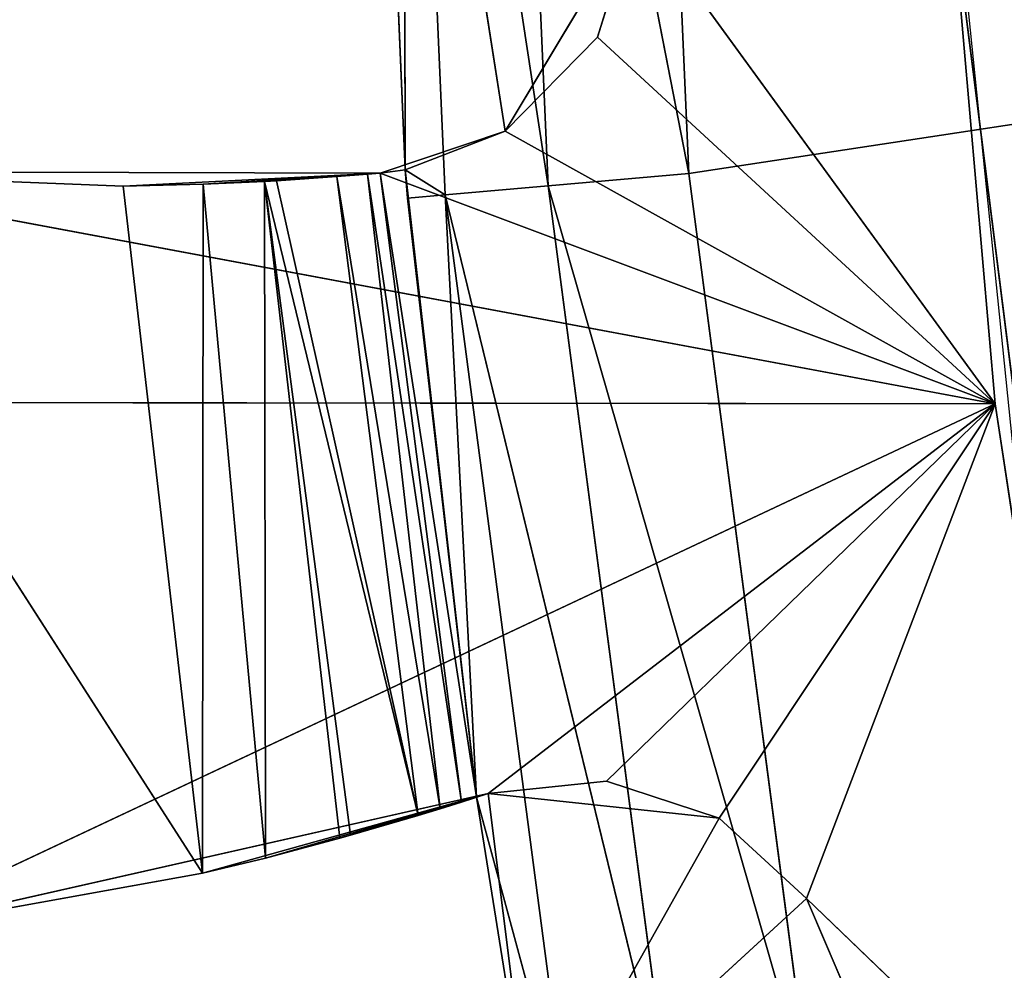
# Model space of a CAD drawing. Extents: x 0 to 110, y -110 to 0.
# Tile 50 of 256: x 14.77 to 18.26, y -61.14 to -57.77. Entities that reach past the tile are written whole.
import ezdxf

# ---------------------------------------------------------------- set-up
doc = ezdxf.new("R2010")
doc.units = 0
doc.header["$LTSCALE"] = 25.4
doc.layers.get('0').update_dxf_attribs({"color": 13, "linetype": 'CONTINUOUS'})

# ---------------------------------------------------------------- blocks, each defined once
blk = doc.blocks.new('REFLECTOR-LED-GU10-ES111-D')
at = {"color": 18}
for p, q in [((18.231, 56, 59.1282), (11.0987, 56, 59.1195)), ((18.231, 56, 59.1282), (11.0987, 56, 59.1195)), ((16.0518, 56, 58.31), (13.8246, 56, 58.3046)), ((13.8246, 56, 58.3046), (18.231, 56, 59.1282)), ((13.8246, 56, 58.3046), (18.231, 56, 59.1282)), ((13.8246, 56, 58.3046), (15.1411, 54, 58.3568)), ((13.8246, 56, 58.3046), (15.1411, 54, 58.3568)), ((16.0518, 56, 58.31), (13.8246, 56, 58.3046)), ((18.231, 56, 59.1282), (14.2425, 56, 61.0047)), ((14.2425, 56, 61.0047), (16.4345, 56, 60.5093)), ((18.231, 56, 59.1282), (14.2425, 56, 61.0047)), ((16.4345, 56, 60.5093), (14.2425, 54, 61.0047)), ((14.2425, 56, 61.0047), (16.4345, 56, 60.5093)), ((16.4345, 56, 60.5093), (14.2425, 54, 61.0047)), ((16.0518, 56, 58.31), (15.1411, 54, 58.3568)), ((16.0518, 56, 58.31), (15.1411, 54, 58.3568)), ((15.4216, 54, 60.7924), (16.4345, 56, 60.5093)), ((15.4216, 54, 60.7924), (16.4345, 56, 60.5093)), ((16.0518, 56, 58.31), (15.4239, 53.9593, 58.3496)), ((16.0518, 56, 58.31), (15.4239, 53.9593, 58.3496)), ((15.6414, 53.866, 58.3395), (16.0518, 56, 58.31)), ((15.6414, 53.866, 58.3395), (16.0518, 56, 58.31)), ((15.6443, 53.9736, 60.7383), (16.4345, 56, 60.5093)), ((15.6443, 53.9736, 60.7383), (16.4345, 56, 60.5093)), ((15.6833, 53.8404, 58.3371), (16.0518, 56, 58.31)), ((15.6833, 53.8404, 58.3371), (16.0518, 56, 58.31)), ((15.8981, 53.6532, 58.3227), (16.0518, 56, 58.31)), ((15.8981, 53.6532, 58.3227), (16.0518, 56, 58.31)), ((15.9088, 53.866, 60.6682), (16.4345, 56, 60.5093)), ((15.9088, 53.866, 60.6682), (16.4345, 56, 60.5093)), ((15.9464, 53.8425, 60.6577), (16.4345, 56, 60.5093)), ((15.9464, 53.8425, 60.6577), (16.4345, 56, 60.5093)), ((16.0066, 53.5, 58.3139), (16.0518, 56, 58.31)), ((16.0066, 53.5, 58.3139), (16.0518, 56, 58.31)), ((16.4941, 56, 58.1614), (16.0518, 56, 58.31)), ((16.0518, 56, 58.31), (18.231, 56, 59.1282)), ((16.0518, 56, 58.31), (18.231, 56, 59.1282)), ((16.4941, 56, 58.1614), (16.0518, 56, 58.31)), ((16.4941, 56, 58.1614), (16.0518, 53.4116, 58.31)), ((16.0518, 53.4116, 58.31), (16.0518, 56, 58.31)), ((16.4941, 56, 58.1614), (16.0518, 53.4116, 58.31)), ((16.0518, 53.4116, 58.31), (16.0518, 56, 58.31)), ((16.4941, 56, 58.1614), (16.1397, 53, 58.2982)), ((16.4941, 56, 58.1614), (16.1397, 53, 58.2982)), ((16.1859, 53.6186, 60.5878), (16.4345, 56, 60.5093)), ((16.1859, 53.6186, 60.5878), (16.4345, 56, 60.5093)), ((16.2635, 53.5001, 60.5639), (16.4345, 56, 60.5093)), ((16.2635, 53.5001, 60.5639), (16.4345, 56, 60.5093)), ((16.4345, 56, 60.5093), (16.3397, 53.3277, 60.5399)), ((16.4345, 56, 60.5093), (16.3397, 53.3277, 60.5399)), ((16.4345, 56, 60.5093), (16.393, 53, 60.5228)), ((16.4345, 56, 60.5093), (16.393, 53, 60.5228)), ((16.4345, 56, 60.5093), (16.8528, 56, 60.4653)), ((18.231, 56, 59.1282), (16.4345, 56, 60.5093)), ((18.231, 56, 59.1282), (16.4345, 56, 60.5093)), ((16.4345, 46, 60.5093), (16.4345, 56, 60.5093)), ((16.8528, 56, 60.4653), (16.4345, 46, 60.5093)), ((16.8528, 56, 60.4653), (16.4345, 46, 60.5093)), ((16.4345, 56, 60.5093), (16.8528, 56, 60.4653)), ((16.4345, 46, 60.5093), (16.4345, 56, 60.5093)), ((16.8209, 56, 57.8282), (16.4941, 56, 58.1614)), ((16.4941, 56, 58.1614), (18.231, 56, 59.1282)), ((16.4941, 56, 58.1614), (18.231, 56, 59.1282)), ((16.4941, 56, 58.1614), (16.4941, 46, 58.1614)), ((16.4941, 56, 58.1614), (16.4941, 46, 58.1614)), ((16.4941, 56, 58.1614), (16.8209, 46, 57.8282)), ((16.4941, 56, 58.1614), (16.8209, 46, 57.8282)), ((16.8209, 56, 57.8282), (16.4941, 56, 58.1614)), ((18.231, 56, 59.1282), (16.8209, 56, 57.8282)), ((18.231, 56, 59.1282), (16.8209, 56, 57.8282)), ((16.9609, 56, 57.3831), (16.8209, 56, 57.8282)), ((16.8209, 56, 57.8282), (16.8209, 46, 57.8282)), ((16.8209, 56, 57.8282), (16.8209, 46, 57.8282)), ((16.8209, 56, 57.8282), (16.9609, 46, 57.3831)), ((16.8209, 56, 57.8282), (16.9609, 46, 57.3831)), ((16.9609, 56, 57.3831), (16.8209, 56, 57.8282)), ((16.8528, 56, 60.4653), (18.231, 56, 59.1282)), ((16.8528, 56, 60.4653), (17.2521, 56, 60.5972)), ((16.8528, 56, 60.4653), (18.231, 56, 59.1282)), ((17.2521, 56, 60.5972), (16.8528, 46, 60.4653)), ((17.2521, 56, 60.5972), (16.8528, 46, 60.4653)), ((16.8528, 56, 60.4653), (17.2521, 56, 60.5972)), ((16.8528, 56, 60.4653), (16.8528, 46, 60.4653)), ((16.8528, 56, 60.4653), (16.8528, 46, 60.4653)), ((18.231, 56, 59.1282), (16.9609, 56, 57.3831)), ((18.231, 56, 59.1282), (16.9609, 56, 57.3831)), ((17.2521, 56, 60.5972), (18.231, 56, 59.1282)), ((17.2521, 56, 60.5972), (18.231, 56, 59.1282)), ((17.2521, 56, 60.5972), (17.5619, 56, 60.8816)), ((17.5619, 56, 60.8816), (17.2521, 46, 60.5972)), ((17.5619, 56, 60.8816), (17.2521, 46, 60.5972)), ((17.2521, 56, 60.5972), (17.5619, 56, 60.8816)), ((17.2521, 56, 60.5972), (17.2521, 46, 60.5972)), ((17.2521, 56, 60.5972), (17.2521, 46, 60.5972)), ((17.5619, 56, 60.8816), (18.231, 56, 59.1282)), ((17.5619, 56, 60.8816), (18.231, 56, 59.1282)), ((17.5619, 56, 60.8816), (18.6554, 56, 61.9331)), ((17.5619, 56, 60.8816), (18.6554, 56, 61.9331)), ((17.5619, 56, 60.8816), (17.7274, 56, 61.2682)), ((17.7274, 56, 61.2682), (17.5619, 46, 60.8816)), ((17.7274, 56, 61.2682), (17.5619, 46, 60.8816)), ((17.5619, 56, 60.8816), (17.7274, 56, 61.2682)), ((17.5619, 56, 60.8816), (17.5619, 46, 60.8816)), ((17.5619, 56, 60.8816), (17.5619, 46, 60.8816)), ((18.231, 56, 59.1282), (18.073, 56, 57.3232)), ((18.231, 56, 59.1282), (18.073, 56, 57.3232)), ((18.231, 56, 59.1282), (18.073, 47, 57.3232)), ((18.231, 56, 59.1282), (18.073, 47, 57.3232)), ((18.6554, 56, 61.9331), (18.231, 56, 59.1282)), ((18.231, 56, 59.1282), (18.6554, 47, 61.9331)), ((18.231, 56, 59.1282), (18.6554, 47, 61.9331)), ((18.6554, 56, 61.9331), (18.231, 56, 59.1282)), ((13.8246, 54, 58.3046), (15.1411, 54, 58.3568)), ((15.4216, 54, 60.7924), (13.8246, 54, 58.3046)), ((15.4216, 54, 60.7924), (13.8246, 54, 58.3046)), ((13.8246, 54, 58.3046), (15.1411, 54, 58.3568)), ((15.4216, 54, 60.7924), (14.2425, 54, 61.0047)), ((15.4216, 54, 60.7924), (14.2425, 54, 61.0047)), ((15.1411, 54, 58.3568), (15.4216, 54, 60.7924)), ((15.1411, 54, 58.3568), (15.4216, 54, 60.7924)), ((15.1411, 54, 58.3568), (15.4239, 53.9593, 58.3496)), ((15.1411, 54, 58.3568), (15.4239, 53.9593, 58.3496)), ((15.6443, 53.9736, 60.7383), (15.4216, 54, 60.7924)), ((15.4216, 54, 60.7924), (15.4239, 53.9593, 58.3496)), ((15.4216, 54, 60.7924), (15.4239, 53.9593, 58.3496)), ((15.6443, 53.9736, 60.7383), (15.4216, 54, 60.7924)), ((15.6443, 53.9736, 60.7383), (15.4239, 53.9593, 58.3496)), ((15.6443, 53.9736, 60.7383), (15.4239, 53.9593, 58.3496)), ((15.4239, 53.9593, 58.3496), (15.6414, 53.866, 58.3395)), ((15.4239, 53.9593, 58.3496), (15.6414, 53.866, 58.3395)), ((15.6414, 53.866, 58.3395), (15.6443, 53.9736, 60.7383)), ((15.6414, 53.866, 58.3395), (15.6443, 53.9736, 60.7383)), ((15.9088, 53.866, 60.6682), (15.6443, 53.9736, 60.7383)), ((15.9088, 53.866, 60.6682), (15.6443, 53.9736, 60.7383)), ((15.9464, 53.8425, 60.6577), (15.6414, 53.866, 58.3395)), ((15.6414, 53.866, 58.3395), (16.1859, 53.6186, 60.5878)), ((15.9464, 53.8425, 60.6577), (15.6414, 53.866, 58.3395)), ((15.9088, 53.866, 60.6682), (15.6414, 53.866, 58.3395)), ((15.9088, 53.866, 60.6682), (15.6414, 53.866, 58.3395)), ((15.6414, 53.866, 58.3395), (15.6833, 53.8404, 58.3371)), ((15.6414, 53.866, 58.3395), (16.1859, 53.6186, 60.5878)), ((15.6414, 53.866, 58.3395), (15.6833, 53.8404, 58.3371)), ((15.6833, 53.8404, 58.3371), (16.1859, 53.6186, 60.5878)), ((15.6833, 53.8404, 58.3371), (16.1859, 53.6186, 60.5878)), ((15.6833, 53.8404, 58.3371), (15.8981, 53.6532, 58.3227)), ((15.6833, 53.8404, 58.3371), (15.8981, 53.6532, 58.3227)), ((15.9464, 53.8425, 60.6577), (15.9088, 53.866, 60.6682)), ((15.9464, 53.8425, 60.6577), (15.9088, 53.866, 60.6682)), ((16.1859, 53.6186, 60.5878), (15.9464, 53.8425, 60.6577)), ((16.1859, 53.6186, 60.5878), (15.9464, 53.8425, 60.6577)), ((15.8981, 53.6532, 58.3227), (16.1859, 53.6186, 60.5878)), ((15.8981, 53.6532, 58.3227), (16.1859, 53.6186, 60.5878)), ((15.8981, 53.6532, 58.3227), (16.2635, 53.5001, 60.5639)), ((15.8981, 53.6532, 58.3227), (16.2635, 53.5001, 60.5639)), ((15.8981, 53.6532, 58.3227), (16.0066, 53.5, 58.3139)), ((15.8981, 53.6532, 58.3227), (16.0066, 53.5, 58.3139)), ((16.2635, 53.5001, 60.5639), (16.1859, 53.6186, 60.5878)), ((16.2635, 53.5001, 60.5639), (16.1859, 53.6186, 60.5878)), ((16.0066, 53.5, 58.3139), (16.2635, 53.5001, 60.5639)), ((16.0066, 53.5, 58.3139), (16.2635, 53.5001, 60.5639)), ((16.0066, 53.5, 58.3139), (16.3397, 53.3277, 60.5399)), ((16.0066, 53.5, 58.3139), (16.3397, 53.3277, 60.5399)), ((16.0066, 53.5, 58.3139), (16.0518, 53.4116, 58.31)), ((16.0066, 53.5, 58.3139), (16.0518, 53.4116, 58.31)), ((16.3397, 53.3277, 60.5399), (16.2635, 53.5001, 60.5639)), ((16.3397, 53.3277, 60.5399), (16.2635, 53.5001, 60.5639)), ((16.0518, 53.4116, 58.31), (16.3397, 53.3277, 60.5399)), ((16.0518, 53.4116, 58.31), (16.3397, 53.3277, 60.5399)), ((16.0518, 53.4116, 58.31), (16.393, 53, 60.5228)), ((16.0518, 53.4116, 58.31), (16.393, 53, 60.5228)), ((16.0518, 53.4116, 58.31), (16.1397, 53, 58.2982)), ((16.0518, 53.4116, 58.31), (16.1397, 53, 58.2982)), ((16.393, 53, 60.5228), (16.3397, 53.3277, 60.5399)), ((16.393, 53, 60.5228), (16.3397, 53.3277, 60.5399)), ((16.393, 53, 60.5228), (16.1397, 53, 58.2982)), ((16.1397, 53, 58.2982), (16.1484, 46, 58.3991)), ((16.1397, 53, 58.2982), (16.1484, 46, 58.3991)), ((16.1397, 53, 58.2982), (16.1397, 46, 58.2982)), ((16.393, 53, 60.5228), (16.1397, 53, 58.2982)), ((16.1397, 53, 58.2982), (16.1397, 46, 58.2982)), ((16.1397, 53, 58.2982), (16.4941, 46, 58.1614)), ((16.1397, 53, 58.2982), (16.4941, 46, 58.1614)), ((16.393, 53, 60.5228), (16.1484, 46, 58.3991)), ((16.393, 53, 60.5228), (16.1484, 46, 58.3991)), ((16.393, 46, 60.5228), (16.393, 53, 60.5228)), ((16.4345, 46, 60.5093), (16.393, 53, 60.5228)), ((16.393, 46, 60.5228), (16.393, 53, 60.5228)), ((16.4345, 46, 60.5093), (16.393, 53, 60.5228)), ((18.6554, 47, 61.9331), (18.073, 47, 57.3232)), ((18.6554, 47, 61.9331), (18.073, 47, 57.3232)), ((16.1397, 46, 58.2982), (16, 46, 55)), ((16.4941, 46, 58.1614), (16, 46, 55)), ((16.1397, 46, 58.2982), (16, 46, 55)), ((16.4941, 46, 58.1614), (16, 46, 55)), ((16.1397, 46, 58.2982), (16.134, 45.5, 55)), ((16.1397, 46, 58.2982), (16.134, 45.5, 55)), ((16.1397, 46, 58.2982), (16.1484, 46, 58.3991)), ((16.1397, 46, 58.2982), (16.1484, 46, 58.3991)), ((16.1397, 46, 58.2982), (16.2819, 45.5, 58.3874)), ((16.1397, 46, 58.2982), (16.2819, 45.5, 58.3874)), ((16.4941, 46, 58.1614), (16.1397, 46, 58.2982)), ((16.4941, 46, 58.1614), (16.1397, 46, 58.2982)), ((16.1484, 46, 58.3991), (16.393, 46, 60.5228)), ((16.1484, 46, 58.3991), (16.393, 46, 60.5228)), ((16.1484, 46, 58.3991), (16.2819, 45.5, 58.3874)), ((16.1484, 46, 58.3991), (16.2819, 45.5, 58.3874)), ((16.393, 46, 60.5228), (16.2819, 45.5, 58.3874)), ((16.393, 46, 60.5228), (16.2819, 45.5, 58.3874)), ((16.5925, 46, 61.7723), (16.393, 46, 60.5228)), ((16.393, 46, 60.5228), (16.7244, 45.5, 61.749)), ((16.393, 46, 60.5228), (16.7244, 45.5, 61.749)), ((16.393, 46, 60.5228), (16.4345, 46, 60.5093)), ((16.393, 46, 60.5228), (16.4345, 46, 60.5093)), ((16.5925, 46, 61.7723), (16.393, 46, 60.5228)), ((16.4345, 46, 60.5093), (16.8528, 46, 60.4653)), ((16.5925, 46, 61.7723), (16.4345, 46, 60.5093)), ((16.4345, 46, 60.5093), (16.8528, 46, 60.4653)), ((16.4345, 46, 60.5093), (17.2521, 46, 60.5972)), ((16.4345, 46, 60.5093), (17.2521, 46, 60.5972)), ((16.5925, 46, 61.7723), (16.4345, 46, 60.5093)), ((16.8209, 46, 57.8282), (16.4941, 46, 58.1614)), ((16.8209, 46, 57.8282), (16.4941, 46, 58.1614)), ((16.9609, 46, 57.3831), (16.4941, 46, 58.1614)), ((16.9609, 46, 57.3831), (16.4941, 46, 58.1614)), ((16.5925, 46, 61.7723), (17.2521, 46, 60.5972)), ((16.5925, 46, 61.7723), (17.2521, 46, 60.5972)), ((16.5925, 46, 61.7723), (17.5619, 46, 60.8816)), ((16.5925, 46, 61.7723), (17.5619, 46, 60.8816)), ((16.9609, 46, 57.3831), (16.8209, 46, 57.8282)), ((16.9609, 46, 57.3831), (16.8209, 46, 57.8282)), ((16.8528, 46, 60.4653), (17.2521, 46, 60.5972)), ((16.8528, 46, 60.4653), (17.2521, 46, 60.5972)), ((17.2521, 46, 60.5972), (17.5619, 46, 60.8816)), ((17.2521, 46, 60.5972), (17.5619, 46, 60.8816)), ((17.5619, 46, 60.8816), (17.7274, 46, 61.2682)), ((17.5619, 46, 60.8816), (17.7274, 46, 61.2682)), ((16.134, 45.5, 55), (16.2819, 45.5, 58.3874)), ((16.6465, 45.134, 58.3555), (16.134, 45.5, 55)), ((16.6465, 45.134, 58.3555), (16.134, 45.5, 55)), ((16.134, 45.5, 55), (16.2819, 45.5, 58.3874)), ((16.2819, 45.5, 58.3874), (16.7244, 45.5, 61.749)), ((16.6465, 45.134, 58.3555), (16.2819, 45.5, 58.3874)), ((16.6465, 45.134, 58.3555), (16.2819, 45.5, 58.3874)), ((17.0849, 45.134, 61.6855), (16.2819, 45.5, 58.3874)), ((17.0849, 45.134, 61.6855), (16.2819, 45.5, 58.3874)), ((16.2819, 45.5, 58.3874), (16.7244, 45.5, 61.749)), ((16.5, 45.134, 55), (16.6465, 45.134, 58.3555)), ((17.1446, 45, 58.3119), (16.5, 45.134, 55)), ((17.1446, 45, 58.3119), (16.5, 45.134, 55)), ((16.5, 45.134, 55), (16.6465, 45.134, 58.3555)), ((16.6465, 45.134, 58.3555), (17.0849, 45.134, 61.6855)), ((17.1446, 45, 58.3119), (16.6465, 45.134, 58.3555)), ((17.1446, 45, 58.3119), (16.6465, 45.134, 58.3555)), ((17.5773, 45, 61.5986), (16.6465, 45.134, 58.3555)), ((17.5773, 45, 61.5986), (16.6465, 45.134, 58.3555)), ((16.6465, 45.134, 58.3555), (17.0849, 45.134, 61.6855)), ((17.1446, 45, 58.3119), (17, 45, 55)), ((17.1446, 45, 58.3119), (17, 45, 55)), ((17.5773, 45, 61.5986), (17.1446, 45, 58.3119)), ((17.1446, 45, 58.3119), (30.0367, 45, 56.3535)), ((17.1446, 45, 58.3119), (30.0367, 45, 56.3535)), ((17.5773, 45, 61.5986), (17.1446, 45, 58.3119))]:
    blk.add_line(p, q, dxfattribs=at)
at = {"color": 7}
blk.add_line((18.0475, 47.5, 56.874), (18.4267, 47.5, 60.6028), dxfattribs=at)
at = {"color": 18}
mesh = blk.add_polyface(dxfattribs=at)
corners = [(14.2425, 56, 61.0047), (18.231, 56, 59.1282), (11.0987, 56, 59.1195)]
mesh.append_faces([[corners[k] for k in face] for face in [(0, 1, 2)]], dxfattribs={"color": 18})
mesh = blk.add_polyface(dxfattribs=at)
corners = [(18.231, 56, 59.1282), (13.8246, 56, 58.3046), (11.0987, 56, 59.1195)]
mesh.append_faces([[corners[k] for k in face] for face in [(0, 1, 2)]], dxfattribs={"color": 18})
mesh = blk.add_polyface(dxfattribs=at)
corners = [(18.231, 56, 59.1282), (16.0518, 56, 58.31), (13.8246, 56, 58.3046)]
mesh.append_faces([[corners[k] for k in face] for face in [(0, 1, 2)]], dxfattribs={"color": 18})
mesh = blk.add_polyface(dxfattribs=at)
corners = [(15.1411, 54, 58.3568), (13.8246, 54, 58.3046), (13.8246, 56, 58.3046)]
mesh.append_faces([[corners[k] for k in face] for face in [(0, 1, 2)]], dxfattribs={"color": 18})
mesh = blk.add_polyface(dxfattribs=at)
corners = [(16.0518, 56, 58.31), (15.1411, 54, 58.3568), (13.8246, 56, 58.3046)]
mesh.append_faces([[corners[k] for k in face] for face in [(0, 1, 2)]], dxfattribs={"color": 18})
mesh = blk.add_polyface(dxfattribs=at)
corners = [(14.2425, 56, 61.0047), (16.4345, 56, 60.5093), (18.231, 56, 59.1282)]
mesh.append_faces([[corners[k] for k in face] for face in [(0, 1, 2)]], dxfattribs={"color": 18})
mesh = blk.add_polyface(dxfattribs=at)
corners = [(16.4345, 56, 60.5093), (14.2425, 54, 61.0047), (15.4216, 54, 60.7924)]
mesh.append_faces([[corners[k] for k in face] for face in [(0, 1, 2)]], dxfattribs={"color": 18})
mesh = blk.add_polyface(dxfattribs=at)
corners = [(16.4345, 56, 60.5093), (14.2425, 56, 61.0047), (14.2425, 54, 61.0047)]
mesh.append_faces([[corners[k] for k in face] for face in [(0, 1, 2)]], dxfattribs={"color": 18})
mesh = blk.add_polyface(dxfattribs=at)
corners = [(16.0518, 56, 58.31), (15.4239, 53.9593, 58.3496), (15.1411, 54, 58.3568)]
mesh.append_faces([[corners[k] for k in face] for face in [(0, 1, 2)]], dxfattribs={"color": 18})
mesh = blk.add_polyface(dxfattribs=at)
corners = [(16.4345, 56, 60.5093), (15.4216, 54, 60.7924), (15.6443, 53.9736, 60.7383)]
mesh.append_faces([[corners[k] for k in face] for face in [(0, 1, 2)]], dxfattribs={"color": 18})
mesh = blk.add_polyface(dxfattribs=at)
corners = [(16.0518, 56, 58.31), (15.6414, 53.866, 58.3395), (15.4239, 53.9593, 58.3496)]
mesh.append_faces([[corners[k] for k in face] for face in [(0, 1, 2)]], dxfattribs={"color": 18})
mesh = blk.add_polyface(dxfattribs=at)
corners = [(16.0518, 56, 58.31), (15.6833, 53.8404, 58.3371), (15.6414, 53.866, 58.3395)]
mesh.append_faces([[corners[k] for k in face] for face in [(0, 1, 2)]], dxfattribs={"color": 18})
mesh = blk.add_polyface(dxfattribs=at)
corners = [(16.4345, 56, 60.5093), (15.6443, 53.9736, 60.7383), (15.9088, 53.866, 60.6682)]
mesh.append_faces([[corners[k] for k in face] for face in [(0, 1, 2)]], dxfattribs={"color": 18})
mesh = blk.add_polyface(dxfattribs=at)
corners = [(16.0518, 56, 58.31), (15.8981, 53.6532, 58.3227), (15.6833, 53.8404, 58.3371)]
mesh.append_faces([[corners[k] for k in face] for face in [(0, 1, 2)]], dxfattribs={"color": 18})
mesh = blk.add_polyface(dxfattribs=at)
corners = [(16.0518, 56, 58.31), (16.0066, 53.5, 58.3139), (15.8981, 53.6532, 58.3227)]
mesh.append_faces([[corners[k] for k in face] for face in [(0, 1, 2)]], dxfattribs={"color": 18})
mesh = blk.add_polyface(dxfattribs=at)
corners = [(16.4345, 56, 60.5093), (15.9088, 53.866, 60.6682), (15.9464, 53.8425, 60.6577)]
mesh.append_faces([[corners[k] for k in face] for face in [(0, 1, 2)]], dxfattribs={"color": 18})
mesh = blk.add_polyface(dxfattribs=at)
corners = [(16.4345, 56, 60.5093), (15.9464, 53.8425, 60.6577), (16.1859, 53.6186, 60.5878)]
mesh.append_faces([[corners[k] for k in face] for face in [(0, 1, 2)]], dxfattribs={"color": 18})
mesh = blk.add_polyface(dxfattribs=at)
corners = [(16.0518, 53.4116, 58.31), (16.0066, 53.5, 58.3139), (16.0518, 56, 58.31)]
mesh.append_faces([[corners[k] for k in face] for face in [(0, 1, 2)]], dxfattribs={"color": 18})
mesh = blk.add_polyface(dxfattribs=at)
corners = [(18.231, 56, 59.1282), (16.4941, 56, 58.1614), (16.0518, 56, 58.31)]
mesh.append_faces([[corners[k] for k in face] for face in [(0, 1, 2)]], dxfattribs={"color": 18})
mesh = blk.add_polyface(dxfattribs=at)
corners = [(16.4941, 56, 58.1614), (16.0518, 53.4116, 58.31), (16.0518, 56, 58.31)]
mesh.append_faces([[corners[k] for k in face] for face in [(0, 1, 2)]], dxfattribs={"color": 18})
mesh = blk.add_polyface(dxfattribs=at)
corners = [(16.4941, 56, 58.1614), (16.1397, 53, 58.2982), (16.0518, 53.4116, 58.31)]
mesh.append_faces([[corners[k] for k in face] for face in [(0, 1, 2)]], dxfattribs={"color": 18})
mesh = blk.add_polyface(dxfattribs=at)
corners = [(16.4941, 46, 58.1614), (16.1397, 53, 58.2982), (16.4941, 56, 58.1614)]
mesh.append_faces([[corners[k] for k in face] for face in [(0, 1, 2)]], dxfattribs={"color": 18})
mesh = blk.add_polyface(dxfattribs=at)
corners = [(16.4345, 56, 60.5093), (16.1859, 53.6186, 60.5878), (16.2635, 53.5001, 60.5639)]
mesh.append_faces([[corners[k] for k in face] for face in [(0, 1, 2)]], dxfattribs={"color": 18})
mesh = blk.add_polyface(dxfattribs=at)
corners = [(16.4345, 56, 60.5093), (16.2635, 53.5001, 60.5639), (16.3397, 53.3277, 60.5399)]
mesh.append_faces([[corners[k] for k in face] for face in [(0, 1, 2)]], dxfattribs={"color": 18})
mesh = blk.add_polyface(dxfattribs=at)
corners = [(16.4345, 56, 60.5093), (16.3397, 53.3277, 60.5399), (16.393, 53, 60.5228)]
mesh.append_faces([[corners[k] for k in face] for face in [(0, 1, 2)]], dxfattribs={"color": 18})
mesh = blk.add_polyface(dxfattribs=at)
corners = [(16.4345, 56, 60.5093), (16.393, 53, 60.5228), (16.4345, 46, 60.5093)]
mesh.append_faces([[corners[k] for k in face] for face in [(0, 1, 2)]], dxfattribs={"color": 18})
mesh = blk.add_polyface(dxfattribs=at)
corners = [(16.4345, 56, 60.5093), (16.8528, 56, 60.4653), (18.231, 56, 59.1282)]
mesh.append_faces([[corners[k] for k in face] for face in [(0, 1, 2)]], dxfattribs={"color": 18})
mesh = blk.add_polyface(dxfattribs=at)
corners = [(16.8528, 56, 60.4653), (16.4345, 46, 60.5093), (16.8528, 46, 60.4653)]
mesh.append_faces([[corners[k] for k in face] for face in [(0, 1, 2)]], dxfattribs={"color": 18})
mesh = blk.add_polyface(dxfattribs=at)
corners = [(16.8528, 56, 60.4653), (16.4345, 56, 60.5093), (16.4345, 46, 60.5093)]
mesh.append_faces([[corners[k] for k in face] for face in [(0, 1, 2)]], dxfattribs={"color": 18})
mesh = blk.add_polyface(dxfattribs=at)
corners = [(18.231, 56, 59.1282), (16.8209, 56, 57.8282), (16.4941, 56, 58.1614)]
mesh.append_faces([[corners[k] for k in face] for face in [(0, 1, 2)]], dxfattribs={"color": 18})
mesh = blk.add_polyface(dxfattribs=at)
corners = [(16.4941, 56, 58.1614), (16.8209, 46, 57.8282), (16.4941, 46, 58.1614)]
mesh.append_faces([[corners[k] for k in face] for face in [(0, 1, 2)]], dxfattribs={"color": 18})
mesh = blk.add_polyface(dxfattribs=at)
corners = [(16.8209, 56, 57.8282), (16.8209, 46, 57.8282), (16.4941, 56, 58.1614)]
mesh.append_faces([[corners[k] for k in face] for face in [(0, 1, 2)]], dxfattribs={"color": 18})
mesh = blk.add_polyface(dxfattribs=at)
corners = [(18.231, 56, 59.1282), (16.9609, 56, 57.3831), (16.8209, 56, 57.8282)]
mesh.append_faces([[corners[k] for k in face] for face in [(0, 1, 2)]], dxfattribs={"color": 18})
mesh = blk.add_polyface(dxfattribs=at)
corners = [(16.8209, 56, 57.8282), (16.9609, 46, 57.3831), (16.8209, 46, 57.8282)]
mesh.append_faces([[corners[k] for k in face] for face in [(0, 1, 2)]], dxfattribs={"color": 18})
mesh = blk.add_polyface(dxfattribs=at)
corners = [(16.9609, 56, 57.3831), (16.9609, 46, 57.3831), (16.8209, 56, 57.8282)]
mesh.append_faces([[corners[k] for k in face] for face in [(0, 1, 2)]], dxfattribs={"color": 18})
mesh = blk.add_polyface(dxfattribs=at)
corners = [(17.2521, 56, 60.5972), (18.231, 56, 59.1282), (16.8528, 56, 60.4653)]
mesh.append_faces([[corners[k] for k in face] for face in [(0, 1, 2)]], dxfattribs={"color": 18})
mesh = blk.add_polyface(dxfattribs=at)
corners = [(17.2521, 56, 60.5972), (16.8528, 46, 60.4653), (17.2521, 46, 60.5972)]
mesh.append_faces([[corners[k] for k in face] for face in [(0, 1, 2)]], dxfattribs={"color": 18})
mesh = blk.add_polyface(dxfattribs=at)
corners = [(17.2521, 56, 60.5972), (16.8528, 56, 60.4653), (16.8528, 46, 60.4653)]
mesh.append_faces([[corners[k] for k in face] for face in [(0, 1, 2)]], dxfattribs={"color": 18})
mesh = blk.add_polyface(dxfattribs=at)
corners = [(18.231, 56, 59.1282), (18.073, 56, 57.3232), (16.9609, 56, 57.3831)]
mesh.append_faces([[corners[k] for k in face] for face in [(0, 1, 2)]], dxfattribs={"color": 18})
mesh = blk.add_polyface(dxfattribs=at)
corners = [(17.5619, 56, 60.8816), (18.231, 56, 59.1282), (17.2521, 56, 60.5972)]
mesh.append_faces([[corners[k] for k in face] for face in [(0, 1, 2)]], dxfattribs={"color": 18})
mesh = blk.add_polyface(dxfattribs=at)
corners = [(17.5619, 56, 60.8816), (17.2521, 46, 60.5972), (17.5619, 46, 60.8816)]
mesh.append_faces([[corners[k] for k in face] for face in [(0, 1, 2)]], dxfattribs={"color": 18})
mesh = blk.add_polyface(dxfattribs=at)
corners = [(17.5619, 56, 60.8816), (17.2521, 56, 60.5972), (17.2521, 46, 60.5972)]
mesh.append_faces([[corners[k] for k in face] for face in [(0, 1, 2)]], dxfattribs={"color": 18})
mesh = blk.add_polyface(dxfattribs=at)
corners = [(18.6554, 56, 61.9331), (18.231, 56, 59.1282), (17.5619, 56, 60.8816)]
mesh.append_faces([[corners[k] for k in face] for face in [(0, 1, 2)]], dxfattribs={"color": 18})
mesh = blk.add_polyface(dxfattribs=at)
corners = [(18.6554, 56, 61.9331), (17.5619, 56, 60.8816), (17.7274, 56, 61.2682)]
mesh.append_faces([[corners[k] for k in face] for face in [(0, 1, 2)]], dxfattribs={"color": 18})
mesh = blk.add_polyface(dxfattribs=at)
corners = [(17.7274, 56, 61.2682), (17.5619, 46, 60.8816), (17.7274, 46, 61.2682)]
mesh.append_faces([[corners[k] for k in face] for face in [(0, 1, 2)]], dxfattribs={"color": 18})
mesh = blk.add_polyface(dxfattribs=at)
corners = [(17.5619, 56, 60.8816), (17.5619, 46, 60.8816), (17.7274, 56, 61.2682)]
mesh.append_faces([[corners[k] for k in face] for face in [(0, 1, 2)]], dxfattribs={"color": 18})
mesh = blk.add_polyface(dxfattribs=at)
corners = [(18.231, 56, 59.1282), (18.073, 47, 57.3232), (18.073, 56, 57.3232)]
mesh.append_faces([[corners[k] for k in face] for face in [(0, 1, 2)]], dxfattribs={"color": 18})
mesh = blk.add_polyface(dxfattribs=at)
corners = [(18.231, 56, 59.1282), (18.6554, 47, 61.9331), (18.073, 47, 57.3232)]
mesh.append_faces([[corners[k] for k in face] for face in [(0, 1, 2)]], dxfattribs={"color": 18})
mesh = blk.add_polyface(dxfattribs=at)
corners = [(18.6554, 56, 61.9331), (18.6554, 47, 61.9331), (18.231, 56, 59.1282)]
mesh.append_faces([[corners[k] for k in face] for face in [(0, 1, 2)]], dxfattribs={"color": 18})
mesh = blk.add_polyface(dxfattribs=at)
corners = [(15.4216, 54, 60.7924), (13.8246, 54, 58.3046), (15.1411, 54, 58.3568)]
mesh.append_faces([[corners[k] for k in face] for face in [(0, 1, 2)]], dxfattribs={"color": 18})
mesh = blk.add_polyface(dxfattribs=at)
corners = [(14.2425, 54, 61.0047), (13.8246, 54, 58.3046), (15.4216, 54, 60.7924)]
mesh.append_faces([[corners[k] for k in face] for face in [(0, 1, 2)]], dxfattribs={"color": 18})
mesh = blk.add_polyface(dxfattribs=at)
corners = [(15.4216, 54, 60.7924), (15.1411, 54, 58.3568), (15.4239, 53.9593, 58.3496)]
mesh.append_faces([[corners[k] for k in face] for face in [(0, 1, 2)]], dxfattribs={"color": 18})
mesh = blk.add_polyface(dxfattribs=at)
corners = [(15.4216, 54, 60.7924), (15.4239, 53.9593, 58.3496), (15.6443, 53.9736, 60.7383)]
mesh.append_faces([[corners[k] for k in face] for face in [(0, 1, 2)]], dxfattribs={"color": 18})
mesh = blk.add_polyface(dxfattribs=at)
corners = [(15.6443, 53.9736, 60.7383), (15.4239, 53.9593, 58.3496), (15.6414, 53.866, 58.3395)]
mesh.append_faces([[corners[k] for k in face] for face in [(0, 1, 2)]], dxfattribs={"color": 18})
mesh = blk.add_polyface(dxfattribs=at)
corners = [(15.6443, 53.9736, 60.7383), (15.6414, 53.866, 58.3395), (15.9088, 53.866, 60.6682)]
mesh.append_faces([[corners[k] for k in face] for face in [(0, 1, 2)]], dxfattribs={"color": 18})
mesh = blk.add_polyface(dxfattribs=at)
corners = [(15.9464, 53.8425, 60.6577), (15.6414, 53.866, 58.3395), (16.1859, 53.6186, 60.5878)]
mesh.append_faces([[corners[k] for k in face] for face in [(0, 1, 2)]], dxfattribs={"color": 18})
mesh = blk.add_polyface(dxfattribs=at)
corners = [(15.9088, 53.866, 60.6682), (15.6414, 53.866, 58.3395), (15.9464, 53.8425, 60.6577)]
mesh.append_faces([[corners[k] for k in face] for face in [(0, 1, 2)]], dxfattribs={"color": 18})
mesh = blk.add_polyface(dxfattribs=at)
corners = [(16.1859, 53.6186, 60.5878), (15.6414, 53.866, 58.3395), (15.6833, 53.8404, 58.3371)]
mesh.append_faces([[corners[k] for k in face] for face in [(0, 1, 2)]], dxfattribs={"color": 18})
mesh = blk.add_polyface(dxfattribs=at)
corners = [(16.1859, 53.6186, 60.5878), (15.6833, 53.8404, 58.3371), (15.8981, 53.6532, 58.3227)]
mesh.append_faces([[corners[k] for k in face] for face in [(0, 1, 2)]], dxfattribs={"color": 18})
mesh = blk.add_polyface(dxfattribs=at)
corners = [(15.8981, 53.6532, 58.3227), (16.2635, 53.5001, 60.5639), (16.1859, 53.6186, 60.5878)]
mesh.append_faces([[corners[k] for k in face] for face in [(0, 1, 2)]], dxfattribs={"color": 18})
mesh = blk.add_polyface(dxfattribs=at)
corners = [(15.8981, 53.6532, 58.3227), (16.0066, 53.5, 58.3139), (16.2635, 53.5001, 60.5639)]
mesh.append_faces([[corners[k] for k in face] for face in [(0, 1, 2)]], dxfattribs={"color": 18})
mesh = blk.add_polyface(dxfattribs=at)
corners = [(16.2635, 53.5001, 60.5639), (16.0066, 53.5, 58.3139), (16.3397, 53.3277, 60.5399)]
mesh.append_faces([[corners[k] for k in face] for face in [(0, 1, 2)]], dxfattribs={"color": 18})
mesh = blk.add_polyface(dxfattribs=at)
corners = [(16.0066, 53.5, 58.3139), (16.0518, 53.4116, 58.31), (16.3397, 53.3277, 60.5399)]
mesh.append_faces([[corners[k] for k in face] for face in [(0, 1, 2)]], dxfattribs={"color": 18})
mesh = blk.add_polyface(dxfattribs=at)
corners = [(16.0518, 53.4116, 58.31), (16.393, 53, 60.5228), (16.3397, 53.3277, 60.5399)]
mesh.append_faces([[corners[k] for k in face] for face in [(0, 1, 2)]], dxfattribs={"color": 18})
mesh = blk.add_polyface(dxfattribs=at)
corners = [(16.0518, 53.4116, 58.31), (16.1397, 53, 58.2982), (16.393, 53, 60.5228)]
mesh.append_faces([[corners[k] for k in face] for face in [(0, 1, 2)]], dxfattribs={"color": 18})
mesh = blk.add_polyface(dxfattribs=at)
corners = [(16.1397, 53, 58.2982), (16.1484, 46, 58.3991), (16.393, 53, 60.5228)]
mesh.append_faces([[corners[k] for k in face] for face in [(0, 1, 2)]], dxfattribs={"color": 18})
mesh = blk.add_polyface(dxfattribs=at)
corners = [(16.1397, 53, 58.2982), (16.1397, 46, 58.2982), (16.1484, 46, 58.3991)]
mesh.append_faces([[corners[k] for k in face] for face in [(0, 1, 2)]], dxfattribs={"color": 18})
mesh = blk.add_polyface(dxfattribs=at)
corners = [(16.4941, 46, 58.1614), (16.1397, 46, 58.2982), (16.1397, 53, 58.2982)]
mesh.append_faces([[corners[k] for k in face] for face in [(0, 1, 2)]], dxfattribs={"color": 18})
mesh = blk.add_polyface(dxfattribs=at)
corners = [(16.393, 53, 60.5228), (16.1484, 46, 58.3991), (16.393, 46, 60.5228)]
mesh.append_faces([[corners[k] for k in face] for face in [(0, 1, 2)]], dxfattribs={"color": 18})
mesh = blk.add_polyface(dxfattribs=at)
corners = [(16.4345, 46, 60.5093), (16.393, 53, 60.5228), (16.393, 46, 60.5228)]
mesh.append_faces([[corners[k] for k in face] for face in [(0, 1, 2)]], dxfattribs={"color": 18})
at = {"color": 7}
mesh = blk.add_polyface(dxfattribs=at)
corners = [(18.4267, 47.5, 60.6028), (55, 47.5, 55), (18.0475, 47.5, 56.874)]
mesh.append_faces([[corners[k] for k in face] for face in [(0, 1, 2)]], dxfattribs={"color": 7})
at = {"color": 18}
mesh = blk.add_polyface(dxfattribs=at)
corners = [(18.6554, 47, 61.9331), (55, 47, 55), (18.073, 47, 57.3232)]
mesh.append_faces([[corners[k] for k in face] for face in [(0, 1, 2)]], dxfattribs={"color": 18})
mesh = blk.add_polyface(dxfattribs=at)
corners = [(16, 46, 55), (16.134, 45.5, 55), (16.1397, 46, 58.2982)]
mesh.append_faces([[corners[k] for k in face] for face in [(0, 1, 2)]], dxfattribs={"color": 18})
mesh = blk.add_polyface(dxfattribs=at)
corners = [(16.1397, 46, 58.2982), (16.4941, 46, 58.1614), (16, 46, 55)]
mesh.append_faces([[corners[k] for k in face] for face in [(0, 1, 2)]], dxfattribs={"color": 18})
mesh = blk.add_polyface(dxfattribs=at)
corners = [(16.4941, 46, 58.1614), (16.9609, 46, 57.3831), (16, 46, 55)]
mesh.append_faces([[corners[k] for k in face] for face in [(0, 1, 2)]], dxfattribs={"color": 18})
mesh = blk.add_polyface(dxfattribs=at)
corners = [(16.1397, 46, 58.2982), (16.134, 45.5, 55), (16.2819, 45.5, 58.3874)]
mesh.append_faces([[corners[k] for k in face] for face in [(0, 1, 2)]], dxfattribs={"color": 18})
mesh = blk.add_polyface(dxfattribs=at)
corners = [(16.1397, 46, 58.2982), (16.2819, 45.5, 58.3874), (16.1484, 46, 58.3991)]
mesh.append_faces([[corners[k] for k in face] for face in [(0, 1, 2)]], dxfattribs={"color": 18})
mesh = blk.add_polyface(dxfattribs=at)
corners = [(16.1484, 46, 58.3991), (16.2819, 45.5, 58.3874), (16.393, 46, 60.5228)]
mesh.append_faces([[corners[k] for k in face] for face in [(0, 1, 2)]], dxfattribs={"color": 18})
mesh = blk.add_polyface(dxfattribs=at)
corners = [(16.393, 46, 60.5228), (16.2819, 45.5, 58.3874), (16.7244, 45.5, 61.749)]
mesh.append_faces([[corners[k] for k in face] for face in [(0, 1, 2)]], dxfattribs={"color": 18})
mesh = blk.add_polyface(dxfattribs=at)
corners = [(16.393, 46, 60.5228), (16.7244, 45.5, 61.749), (16.5925, 46, 61.7723)]
mesh.append_faces([[corners[k] for k in face] for face in [(0, 1, 2)]], dxfattribs={"color": 18})
mesh = blk.add_polyface(dxfattribs=at)
corners = [(16.5925, 46, 61.7723), (16.4345, 46, 60.5093), (16.393, 46, 60.5228)]
mesh.append_faces([[corners[k] for k in face] for face in [(0, 1, 2)]], dxfattribs={"color": 18})
mesh = blk.add_polyface(dxfattribs=at)
corners = [(17.2521, 46, 60.5972), (16.8528, 46, 60.4653), (16.4345, 46, 60.5093)]
mesh.append_faces([[corners[k] for k in face] for face in [(0, 1, 2)]], dxfattribs={"color": 18})
mesh = blk.add_polyface(dxfattribs=at)
corners = [(16.5925, 46, 61.7723), (17.2521, 46, 60.5972), (16.4345, 46, 60.5093)]
mesh.append_faces([[corners[k] for k in face] for face in [(0, 1, 2)]], dxfattribs={"color": 18})
mesh = blk.add_polyface(dxfattribs=at)
corners = [(16.4941, 46, 58.1614), (16.8209, 46, 57.8282), (16.9609, 46, 57.3831)]
mesh.append_faces([[corners[k] for k in face] for face in [(0, 1, 2)]], dxfattribs={"color": 18})
mesh = blk.add_polyface(dxfattribs=at)
corners = [(16.5925, 46, 61.7723), (17.5619, 46, 60.8816), (17.2521, 46, 60.5972)]
mesh.append_faces([[corners[k] for k in face] for face in [(0, 1, 2)]], dxfattribs={"color": 18})
mesh = blk.add_polyface(dxfattribs=at)
corners = [(16.5925, 46, 61.7723), (17.7274, 46, 61.2682), (17.5619, 46, 60.8816)]
mesh.append_faces([[corners[k] for k in face] for face in [(0, 1, 2)]], dxfattribs={"color": 18})
mesh = blk.add_polyface(dxfattribs=at)
corners = [(16.134, 45.5, 55), (16.5, 45.134, 55), (16.6465, 45.134, 58.3555)]
mesh.append_faces([[corners[k] for k in face] for face in [(0, 1, 2)]], dxfattribs={"color": 18})
mesh = blk.add_polyface(dxfattribs=at)
corners = [(16.134, 45.5, 55), (16.6465, 45.134, 58.3555), (16.2819, 45.5, 58.3874)]
mesh.append_faces([[corners[k] for k in face] for face in [(0, 1, 2)]], dxfattribs={"color": 18})
mesh = blk.add_polyface(dxfattribs=at)
corners = [(17.0849, 45.134, 61.6855), (16.2819, 45.5, 58.3874), (16.6465, 45.134, 58.3555)]
mesh.append_faces([[corners[k] for k in face] for face in [(0, 1, 2)]], dxfattribs={"color": 18})
mesh = blk.add_polyface(dxfattribs=at)
corners = [(16.7244, 45.5, 61.749), (16.2819, 45.5, 58.3874), (17.0849, 45.134, 61.6855)]
mesh.append_faces([[corners[k] for k in face] for face in [(0, 1, 2)]], dxfattribs={"color": 18})
mesh = blk.add_polyface(dxfattribs=at)
corners = [(17.1446, 45, 58.3119), (16.5, 45.134, 55), (17, 45, 55)]
mesh.append_faces([[corners[k] for k in face] for face in [(0, 1, 2)]], dxfattribs={"color": 18})
mesh = blk.add_polyface(dxfattribs=at)
corners = [(16.6465, 45.134, 58.3555), (16.5, 45.134, 55), (17.1446, 45, 58.3119)]
mesh.append_faces([[corners[k] for k in face] for face in [(0, 1, 2)]], dxfattribs={"color": 18})
mesh = blk.add_polyface(dxfattribs=at)
corners = [(17.5773, 45, 61.5986), (16.6465, 45.134, 58.3555), (17.1446, 45, 58.3119)]
mesh.append_faces([[corners[k] for k in face] for face in [(0, 1, 2)]], dxfattribs={"color": 18})
mesh = blk.add_polyface(dxfattribs=at)
corners = [(17.0849, 45.134, 61.6855), (16.6465, 45.134, 58.3555), (17.5773, 45, 61.5986)]
mesh.append_faces([[corners[k] for k in face] for face in [(0, 1, 2)]], dxfattribs={"color": 18})
mesh = blk.add_polyface(dxfattribs=at)
corners = [(17.1446, 45, 58.3119), (17, 45, 55), (30.0367, 45, 56.3535)]
mesh.append_faces([[corners[k] for k in face] for face in [(0, 1, 2)]], dxfattribs={"color": 18})
mesh = blk.add_polyface(dxfattribs=at)
corners = [(17.5773, 45, 61.5986), (17.1446, 45, 58.3119), (30.0367, 45, 56.3535)]
mesh.append_faces([[corners[k] for k in face] for face in [(0, 1, 2)]], dxfattribs={"color": 18})
mesh = blk.add_polyface(dxfattribs=at)
corners = [(18.2948, 45, 64.8351), (17.5773, 45, 61.5986), (30.3293, 45, 59.0445)]
mesh.append_faces([[corners[k] for k in face] for face in [(0, 1, 2)]], dxfattribs={"color": 18})
mesh = blk.add_polyface(dxfattribs=at)
corners = [(17.5773, 45, 61.5986), (30.0367, 45, 56.3535), (30.3293, 45, 59.0445)]
mesh.append_faces([[corners[k] for k in face] for face in [(0, 1, 2)]], dxfattribs={"color": 18})

msp = doc.modelspace()

# ---------------------------------------------------------------- block references
at = {"color": 0, "extrusion": (0, -1, -3.82857e-16)}
msp.add_blockref('REFLECTOR-LED-GU10-ES111-D', (0, 0), dxfattribs=at)

doc.saveas('drawing.dxf')
